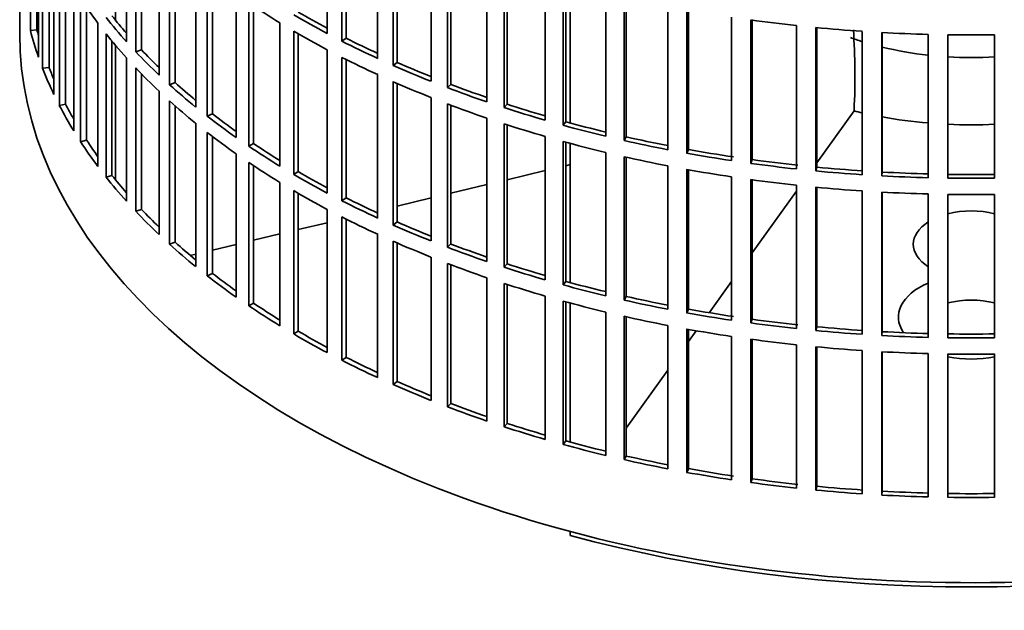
# Model space of a CAD drawing. Header units: millimetres. Extents: x 415 to 1307, y -1661 to 1549.
# Tile 2 of 19: x 1014 to 1162, y -1594 to -1505. Entities that reach past the tile are written whole.
import ezdxf

# ---------------------------------------------------------------- set-up
doc = ezdxf.new("R2010")
doc.units = ezdxf.units.MM
for name, color, linetype in [('VSI184-254_GIUNT', 7, 'Continuous'), ('VSI344-454_FILTR', 7, 'Continuous'), ('VSI344-454_SUPPO', 7, 'Continuous')]:
    doc.layers.add(name, color=color, linetype=linetype)

# ---------------------------------------------------------------- blocks, each defined once
blk = doc.blocks.new('SE4')
at = {"layer": 'VSI184-254_GIUNT', "color": 7, "linetype": 'Continuous', "lineweight": 35}
for start_param, end_param in [(4.155287, 4.214307), (4.312034, 4.522906), (4.610255, 4.814523)]:
    blk.add_ellipse((1157.48, -1490.44), major_axis=(34.5, 0), ratio=0.57735, start_param=start_param, end_param=end_param, dxfattribs=at)
at = {"layer": 'VSI344-454_FILTR', "color": 7, "linetype": 'Continuous', "lineweight": 35}
for p, q in [((1013.98, -1266.72), (1013.98, -1506.77)), ((1015.59, -1506.3), (1015.59, -1484.66)), ((1060.36, -1506.73), (1060.36, -1485.09)), ((1030.09, -1507.96), (1030.09, -1486.32)), ((1062.58, -1507.88), (1062.58, -1486.25)), ((1063.22, -1507.44), (1063.22, -1486.57)), ((1016.58, -1506.2), (1016.58, -1487.97)), ((1016.82, -1510.3), (1016.82, -1488.66)), ((1031.49, -1509.48), (1031.49, -1487.84)), ((1032.35, -1509.19), (1032.35, -1488.75)), ((1067.96, -1510.49), (1067.96, -1488.86)), ((1017.44, -1511.98), (1017.44, -1490.34)), ((1070.31, -1511.55), (1070.31, -1489.92)), ((1070.9, -1511.09), (1070.9, -1490.17)), ((1035, -1513), (1035, -1491.36)), ((1018.41, -1511.84), (1018.41, -1492.69)), ((1036.58, -1514.46), (1036.58, -1492.82)), ((1037.41, -1514.14), (1037.41, -1493.56)), ((1076.01, -1513.94), (1076.01, -1492.3)), ((1078.48, -1514.9), (1078.48, -1493.27)), ((1079.01, -1514.41), (1079.01, -1493.47)), ((1019.14, -1515.92), (1019.14, -1494.28)), ((1019.96, -1517.58), (1019.96, -1495.94)), ((1040.52, -1517.83), (1040.52, -1496.19)), ((1084.44, -1517.06), (1084.44, -1495.42)), ((1087.03, -1517.92), (1087.03, -1496.28)), ((1087.5, -1517.41), (1087.5, -1496.43)), ((1020.91, -1517.4), (1020.91, -1497.71)), ((1042.27, -1519.22), (1042.27, -1497.58)), ((1043.06, -1518.86), (1043.06, -1498.19)), ((1093.24, -1519.82), (1093.24, -1498.19)), ((1095.92, -1520.58), (1095.92, -1498.94)), ((1096.33, -1520.05), (1096.33, -1499.05)), ((1022.13, -1521.44), (1022.13, -1499.8)), ((1046.6, -1522.42), (1046.6, -1500.78)), ((1102.35, -1522.23), (1102.35, -1500.59)), ((1023.15, -1523.06), (1023.15, -1501.42)), ((1048.52, -1523.74), (1048.52, -1502.1)), ((1105.11, -1522.88), (1105.11, -1501.24)), ((1105.45, -1522.33), (1105.45, -1501.32)), ((1024.08, -1522.84), (1024.08, -1502.81)), ((1049.26, -1523.35), (1049.26, -1502.6)), ((1111.72, -1524.27), (1111.72, -1502.63)), ((1114.56, -1524.8), (1114.56, -1503.16)), ((1114.83, -1524.24), (1114.83, -1503.21)), ((1025.79, -1526.82), (1025.79, -1505.19)), ((1053.23, -1526.76), (1053.23, -1505.12)), ((1121.32, -1525.92), (1121.32, -1504.28)), ((1124.21, -1526.33), (1124.21, -1504.7)), ((1124.42, -1525.77), (1124.42, -1504.72)), ((1016.58, -1506.2), (1015.59, -1506.3)), ((1027, -1528.4), (1027, -1506.76)), ((1055.3, -1528), (1055.3, -1506.36)), ((1055.99, -1527.58), (1055.99, -1506.76)), ((1131.1, -1527.18), (1131.1, -1505.54)), ((1134.03, -1527.48), (1134.03, -1505.84)), ((1134.17, -1526.9), (1134.17, -1505.85)), ((1141, -1528.04), (1141, -1506.41)), ((1143.97, -1528.22), (1143.97, -1506.58)), ((1144.04, -1527.65), (1144.04, -1506.59)), ((1150.98, -1528.51), (1150.98, -1506.87)), ((1153.96, -1528.57), (1153.96, -1506.93)), ((1161, -1528.57), (1161, -1506.93)), ((1027.9, -1528.14), (1027.9, -1507.87)), ((1063.22, -1507.44), (1062.58, -1507.88)), ((1032.35, -1509.19), (1031.49, -1509.48)), ((1060.36, -1530.82), (1060.36, -1509.18)), ((1030.09, -1532.05), (1030.09, -1510.41)), ((1062.58, -1531.97), (1062.58, -1510.33)), ((1063.22, -1531.53), (1063.22, -1510.66)), ((1070.9, -1511.09), (1070.31, -1511.55)), ((1018.41, -1511.84), (1017.44, -1511.98)), ((1031.49, -1533.57), (1031.49, -1511.93)), ((1032.35, -1533.28), (1032.35, -1512.83)), ((1037.41, -1514.14), (1036.58, -1514.46)), ((1067.96, -1534.58), (1067.96, -1512.94)), ((1070.31, -1535.64), (1070.31, -1514)), ((1070.9, -1535.17), (1070.9, -1514.26)), ((1079.01, -1514.41), (1078.48, -1514.9)), ((1035, -1537.09), (1035, -1515.45)), ((1036.58, -1538.55), (1036.58, -1516.91)), ((1076.01, -1538.03), (1076.01, -1516.39)), ((1078.48, -1538.99), (1078.48, -1517.35)), ((1020.91, -1517.4), (1019.96, -1517.58)), ((1037.41, -1538.22), (1037.41, -1517.65)), ((1043.06, -1518.86), (1042.27, -1519.22)), ((1079.01, -1538.5), (1079.01, -1517.55)), ((1087.5, -1517.41), (1087.03, -1517.92)), ((1040.52, -1541.91), (1040.52, -1520.28)), ((1084.44, -1541.14), (1084.44, -1519.51)), ((1096.33, -1520.05), (1095.92, -1520.58)), ((1042.27, -1543.31), (1042.27, -1521.67)), ((1087.03, -1542), (1087.03, -1520.37)), ((1087.5, -1541.49), (1087.5, -1520.52)), ((1024.08, -1522.84), (1023.15, -1523.06)), ((1043.06, -1542.95), (1043.06, -1522.28)), ((1093.24, -1543.91), (1093.24, -1522.27)), ((1095.92, -1544.67), (1095.92, -1523.03)), ((1096.33, -1544.14), (1096.33, -1523.14)), ((1105.45, -1522.33), (1105.11, -1522.88)), ((1049.26, -1523.35), (1048.52, -1523.74)), ((1102.35, -1546.32), (1102.35, -1524.68)), ((1114.83, -1524.24), (1114.56, -1524.8)), ((1046.6, -1546.51), (1046.6, -1524.87)), ((1048.52, -1547.83), (1048.52, -1526.19)), ((1105.11, -1546.96), (1105.11, -1525.33)), ((1105.45, -1546.42), (1105.45, -1525.4)), ((1124.42, -1525.77), (1124.21, -1526.33)), ((1049.26, -1547.44), (1049.26, -1526.69)), ((1055.99, -1527.58), (1055.3, -1528)), ((1111.72, -1548.35), (1111.72, -1526.71)), ((1114.56, -1548.88), (1114.56, -1527.25)), ((1114.83, -1548.33), (1114.83, -1527.3)), ((1134.17, -1526.9), (1134.03, -1527.48)), ((1144.04, -1527.65), (1143.97, -1528.22)), ((1027.9, -1528.14), (1027, -1528.4)), ((1053.23, -1550.84), (1053.23, -1529.21)), ((1121.32, -1550), (1121.32, -1528.37)), ((1124.21, -1550.42), (1124.21, -1528.78)), ((1124.42, -1549.86), (1124.42, -1528.81)), ((1055.3, -1552.08), (1055.3, -1530.45)), ((1131.1, -1551.26), (1131.1, -1529.63)), ((1134.03, -1551.56), (1134.03, -1529.93)), ((1134.17, -1550.99), (1134.17, -1529.94)), ((1141, -1552.13), (1141, -1530.49)), ((1143.97, -1552.31), (1143.97, -1530.67)), ((1144.04, -1551.73), (1144.04, -1530.68)), ((1055.99, -1551.67), (1055.99, -1530.85)), ((1063.22, -1531.53), (1062.58, -1531.97)), ((1150.98, -1552.59), (1150.98, -1530.95)), ((1153.96, -1552.65), (1153.96, -1531.02)), ((1161, -1552.65), (1161, -1531.02)), ((1032.35, -1533.28), (1031.49, -1533.57)), ((1060.36, -1554.9), (1060.36, -1533.27)), ((1062.58, -1556.06), (1062.58, -1534.42)), ((1063.22, -1555.61), (1063.22, -1534.74)), ((1070.9, -1535.17), (1070.31, -1535.64)), ((1067.96, -1558.67), (1067.96, -1537.03)), ((1070.31, -1559.73), (1070.31, -1538.09)), ((1037.41, -1538.22), (1036.58, -1538.55)), ((1070.9, -1559.26), (1070.9, -1538.35)), ((1079.01, -1538.5), (1078.48, -1538.99)), ((1076.01, -1562.11), (1076.01, -1540.48)), ((1078.48, -1563.08), (1078.48, -1541.44)), ((1079.01, -1562.59), (1079.01, -1541.64)), ((1087.5, -1541.49), (1087.03, -1542)), ((1043.06, -1542.95), (1042.27, -1543.31)), ((1084.44, -1565.23), (1084.44, -1543.59)), ((1087.03, -1566.09), (1087.03, -1544.45)), ((1087.5, -1565.58), (1087.5, -1544.61)), ((1096.33, -1544.14), (1095.92, -1544.67)), ((1093.24, -1568), (1093.24, -1546.36)), ((1105.45, -1546.42), (1105.11, -1546.96)), ((1049.26, -1547.44), (1048.52, -1547.83)), ((1095.92, -1568.75), (1095.92, -1547.12)), ((1096.33, -1568.22), (1096.33, -1547.23)), ((1114.83, -1548.33), (1114.56, -1548.88)), ((1102.35, -1570.4), (1102.35, -1548.77)), ((1105.11, -1571.05), (1105.11, -1549.41)), ((1105.45, -1570.51), (1105.45, -1549.49)), ((1124.42, -1549.86), (1124.21, -1550.42)), ((1111.72, -1572.44), (1111.72, -1550.8)), ((1114.56, -1572.97), (1114.56, -1551.33)), ((1114.83, -1572.42), (1114.83, -1551.38)), ((1134.17, -1550.99), (1134.03, -1551.56)), ((1055.99, -1551.67), (1055.3, -1552.08)), ((1121.32, -1574.09), (1121.32, -1552.45)), ((1124.21, -1574.51), (1124.21, -1552.87)), ((1124.42, -1573.94), (1124.42, -1552.9)), ((1144.04, -1551.73), (1143.97, -1552.31)), ((1131.1, -1575.35), (1131.1, -1553.71)), ((1134.03, -1575.65), (1134.03, -1554.01)), ((1134.17, -1575.08), (1134.17, -1554.03)), ((1063.22, -1555.61), (1062.58, -1556.06)), ((1141, -1576.22), (1141, -1554.58)), ((1143.97, -1576.4), (1143.97, -1554.76)), ((1144.04, -1575.82), (1144.04, -1554.76)), ((1150.98, -1576.68), (1150.98, -1555.04)), ((1153.96, -1576.74), (1153.96, -1555.1)), ((1161, -1576.74), (1161, -1555.1)), ((1070.9, -1559.26), (1070.31, -1559.73)), ((1079.01, -1562.59), (1078.48, -1563.08)), ((1087.5, -1565.58), (1087.03, -1566.09)), ((1096.33, -1568.22), (1095.92, -1568.75)), ((1105.45, -1570.51), (1105.11, -1571.05)), ((1114.83, -1572.42), (1114.56, -1572.97)), ((1124.42, -1573.94), (1124.21, -1574.51)), ((1134.17, -1575.08), (1134.03, -1575.65)), ((1144.04, -1575.82), (1143.97, -1576.4))]:
    blk.add_line(p, q, dxfattribs=at)
for centre, radius, start, end in [((1157.48, -1258.45), 248.5, 269.189, 270.811), ((1157.48, -1281.25), 246.77, 269.1833, 270.8167), ((1157.48, -1280.09), 248.5, 269.189, 270.811), ((1157.48, -1282.54), 248.5, 269.189, 270.811), ((1157.48, -1305.33), 246.77, 269.1833, 270.8167), ((1157.48, -1304.18), 248.5, 269.189, 270.811), ((1157.48, -1306.63), 248.5, 269.189, 270.811), ((1157.48, -1329.42), 246.77, 269.1833, 270.8167), ((1157.48, -1328.26), 248.5, 269.189, 270.811)]:
    blk.add_arc(centre, radius, start, end, dxfattribs=at)
for centre, major_axis, start_param, end_param in [((1157.48, -1472.28), (-143.5, 0), 0.359458, 0.408487), ((1157.48, -1448.19), (-143.5, 0), 0.708524, 0.757553), ((1157.48, -1445.74), (-143.5, 0), 0.778337, 0.827366), ((1157.48, -1445.74), (-142.5, 0), 0.778165, 0.820895), ((1157.48, -1469.83), (-143.5, 0), 0.429271, 0.4783), ((1157.48, -1469.83), (-142.5, 0), 0.429099, 0.464583), ((1157.48, -1424.1), (-143.5, 0), 1.336842, 1.385871), ((1157.48, -1506.77), (143.5, 0), 3.141593, 5.158357), ((1157.48, -1493.91), (-143.5, 0), 0.150018, 0.199048), ((1157.48, -1493.91), (-142.5, 0), 0.149846, 0.160582), ((1157.48, -1472.28), (-143.5, 0), 0.429271, 0.4783), ((1157.48, -1448.19), (-143.5, 0), 0.778337, 0.827366), ((1157.48, -1424.1), (-143.5, 0), 1.406655, 1.455685), ((1157.48, -1424.1), (-143.5, 0), 1.476469, 1.525498), ((1157.48, -1445.74), (-143.5, 0), 0.84815, 0.897179), ((1157.48, -1445.74), (-142.5, 0), 0.847978, 0.891566), ((1157.48, -1469.83), (-143.5, 0), 0.499084, 0.548113), ((1157.48, -1469.83), (-142.5, 0), 0.498912, 0.536508), ((1157.48, -1448.19), (-143.5, 0), 0.84815, 0.897179), ((1157.48, -1445.74), (-142.5, 0), 0.917791, 0.962144), ((1157.48, -1493.91), (-143.5, 0), 0.219831, 0.268861), ((1157.48, -1493.91), (-142.5, 0), 0.219659, 0.242088), ((1157.48, -1472.28), (-143.5, 0), 0.499084, 0.548113), ((1157.48, -1445.74), (-143.5, 0), 0.917963, 0.966992), ((1157.48, -1469.83), (-142.5, 0), 0.568725, 0.607984), ((1157.48, -1448.19), (-143.5, 0), 0.917963, 0.966992), ((1157.48, -1445.74), (-142.5, 0), 0.987604, 1.032651), ((1157.48, -1469.83), (-143.5, 0), 0.568897, 0.617927), ((1157.48, -1445.74), (-143.5, 0), 0.987776, 1.036806), ((1157.48, -1472.28), (-143.5, 0), 0.568897, 0.617927), ((1157.48, -1448.19), (-143.5, 0), 0.987776, 1.036806), ((1157.48, -1493.91), (-143.5, 0), 0.289645, 0.338674), ((1157.48, -1493.91), (-142.5, 0), 0.289473, 0.318152), ((1157.48, -1469.83), (-142.5, 0), 0.638538, 0.679153), ((1157.48, -1445.74), (-143.5, 0), 1.057589, 1.106619), ((1157.48, -1445.74), (-142.5, 0), 1.057417, 1.103102), ((1157.48, -1469.83), (-143.5, 0), 0.63871, 0.68774), ((1157.48, -1445.74), (-142.5, 0), 1.127231, 1.17351), ((1157.48, -1472.28), (-143.5, 0), 0.63871, 0.68774), ((1157.48, -1448.19), (-143.5, 0), 1.057589, 1.106619), ((1157.48, -1445.74), (-143.5, 0), 1.127403, 1.176432), ((1157.48, -1493.91), (-143.5, 0), 0.359458, 0.408487), ((1157.48, -1493.91), (-142.5, 0), 0.359286, 0.391958), ((1157.48, -1448.19), (-143.5, 0), 1.127403, 1.176432), ((1157.48, -1445.74), (-143.5, 0), 1.197216, 1.246245), ((1157.48, -1445.74), (-142.5, 0), 1.197044, 1.243883), ((1157.48, -1469.83), (-143.5, 0), 0.708524, 0.757553), ((1157.48, -1469.83), (-142.5, 0), 0.708352, 0.750104), ((1157.48, -1445.74), (-143.5, 0), 1.267029, 1.316058), ((1157.48, -1445.74), (-142.5, 0), 1.266857, 1.31623), ((1157.48, -1472.28), (-143.5, 0), 0.708524, 0.757553), ((1157.48, -1448.19), (-143.5, 0), 1.197216, 1.246245), ((1157.48, -1445.74), (-142.5, 0), 1.33667, 1.386044), ((1157.48, -1469.83), (-142.5, 0), 0.778165, 0.820895), ((1157.48, -1448.19), (-143.5, 0), 1.267029, 1.316058), ((1157.48, -1445.74), (-143.5, 0), 1.336842, 1.385871), ((1157.48, -1445.74), (-143.5, 0), 1.406655, 1.455685), ((1157.48, -1445.74), (-142.5, 0), 1.406483, 1.455857), ((1157.48, -1445.74), (-142.5, 0), 1.476296, 1.52567), ((1157.48, -1493.91), (-143.5, 0), 0.429271, 0.4783), ((1157.48, -1493.91), (-142.5, 0), 0.429099, 0.464583), ((1157.48, -1469.83), (-143.5, 0), 0.778337, 0.827366), ((1157.48, -1448.19), (-143.5, 0), 1.336842, 1.385871), ((1157.48, -1445.74), (-143.5, 0), 1.476469, 1.525498), ((1157.48, -1472.28), (-143.5, 0), 0.778337, 0.827366), ((1157.48, -1448.19), (-143.5, 0), 1.406655, 1.455685), ((1157.48, -1448.19), (-143.5, 0), 1.476469, 1.525498), ((1157.48, -1469.83), (-143.5, 0), 0.84815, 0.897179), ((1157.48, -1469.83), (-142.5, 0), 0.847978, 0.891566), ((1157.48, -1493.91), (-143.5, 0), 0.499084, 0.548113), ((1157.48, -1493.91), (-142.5, 0), 0.498912, 0.536508), ((1157.48, -1472.28), (-143.5, 0), 0.84815, 0.897179), ((1157.48, -1469.83), (-142.5, 0), 0.917791, 0.962144), ((1157.48, -1469.83), (-143.5, 0), 0.917963, 0.966992), ((1157.48, -1472.28), (-143.5, 0), 0.917963, 0.966992), ((1157.48, -1493.91), (-143.5, 0), 0.568897, 0.617927), ((1157.48, -1493.91), (-142.5, 0), 0.568725, 0.607984), ((1157.48, -1469.83), (-143.5, 0), 0.987776, 1.036806), ((1157.48, -1469.83), (-142.5, 0), 0.987604, 1.032651), ((1157.48, -1472.28), (-143.5, 0), 0.987776, 1.036806), ((1157.48, -1469.83), (-143.5, 0), 1.057589, 1.106619), ((1157.48, -1469.83), (-142.5, 0), 1.057417, 1.103102), ((1157.48, -1493.91), (-143.5, 0), 0.63871, 0.68774), ((1157.48, -1493.91), (-142.5, 0), 0.638538, 0.679153), ((1157.48, -1472.28), (-143.5, 0), 1.057589, 1.106619), ((1157.48, -1469.83), (-143.5, 0), 1.127403, 1.176432), ((1157.48, -1469.83), (-142.5, 0), 1.127231, 1.17351), ((1157.48, -1469.83), (-143.5, 0), 1.197216, 1.246245), ((1157.48, -1469.83), (-142.5, 0), 1.197044, 1.243883), ((1157.48, -1493.91), (-143.5, 0), 0.708524, 0.757553), ((1157.48, -1493.91), (-142.5, 0), 0.708352, 0.750104), ((1157.48, -1472.28), (-143.5, 0), 1.127403, 1.176432), ((1157.48, -1469.83), (-142.5, 0), 1.266857, 1.31623), ((1157.48, -1472.28), (-143.5, 0), 1.197216, 1.246245), ((1157.48, -1469.83), (-143.5, 0), 1.267029, 1.316058), ((1157.48, -1469.83), (-142.5, 0), 1.33667, 1.386044), ((1157.48, -1472.28), (-143.5, 0), 1.267029, 1.316058), ((1157.48, -1469.83), (-143.5, 0), 1.336842, 1.385871), ((1157.48, -1469.83), (-142.5, 0), 1.406483, 1.455857), ((1157.48, -1493.91), (-143.5, 0), 0.778337, 0.827366), ((1157.48, -1493.91), (-142.5, 0), 0.778165, 0.820895), ((1157.48, -1472.28), (-143.5, 0), 1.336842, 1.385871), ((1157.48, -1469.83), (-143.5, 0), 1.406655, 1.455685), ((1157.48, -1469.83), (-143.5, 0), 1.476469, 1.525498), ((1157.48, -1469.83), (-142.5, 0), 1.476296, 1.52567), ((1157.48, -1472.28), (-143.5, 0), 1.406655, 1.455685), ((1157.48, -1493.91), (-142.5, 0), 0.847978, 0.891566), ((1157.48, -1472.28), (-143.5, 0), 1.476469, 1.525498), ((1157.48, -1493.91), (-143.5, 0), 0.84815, 0.897179), ((1157.48, -1493.91), (-143.5, 0), 0.917963, 0.966992), ((1157.48, -1493.91), (-142.5, 0), 0.917791, 0.962144), ((1157.48, -1493.91), (-143.5, 0), 0.987776, 1.036806), ((1157.48, -1493.91), (-142.5, 0), 0.987604, 1.032651), ((1157.48, -1493.91), (-143.5, 0), 1.057589, 1.106619), ((1157.48, -1493.91), (-142.5, 0), 1.057417, 1.103102), ((1157.48, -1493.91), (-143.5, 0), 1.127403, 1.176432), ((1157.48, -1493.91), (-142.5, 0), 1.127231, 1.17351), ((1157.48, -1493.91), (-142.5, 0), 1.197044, 1.243883), ((1157.48, -1493.91), (-143.5, 0), 1.197216, 1.246245), ((1157.48, -1493.91), (-143.5, 0), 1.267029, 1.316058), ((1157.48, -1493.91), (-142.5, 0), 1.266857, 1.31623), ((1157.48, -1493.91), (-143.5, 0), 1.336842, 1.385871), ((1157.48, -1493.91), (-142.5, 0), 1.33667, 1.386044), ((1157.48, -1493.91), (-142.5, 0), 1.406483, 1.455857), ((1157.48, -1493.91), (-143.5, 0), 1.406655, 1.455685), ((1157.48, -1493.91), (-143.5, 0), 1.476469, 1.525498), ((1157.48, -1493.91), (-142.5, 0), 1.476296, 1.52567)]:
    blk.add_ellipse(centre, major_axis=major_axis, ratio=0.57735, start_param=start_param, end_param=end_param, dxfattribs=at)
at = {"layer": 'VSI344-454_SUPPO', "color": 7, "linetype": 'Continuous', "lineweight": 35}
for p, q in [((1028.45, -1504.75), (1028.45, -1484.45)), ((1097, -1520.24), (1097, -1499.24)), ((1028.45, -1528.83), (1028.45, -1508.53)), ((1134.17, -1526.26), (1139.8, -1518.42)), ((1139.8, -1518.22), (1139.8, -1518.42)), ((1097, -1544.32), (1097, -1523.32)), ((1087.5, -1528.8), (1093.24, -1527.42)), ((1096.33, -1526.69), (1097, -1526.52)), ((1079.01, -1530.83), (1084.44, -1529.53)), ((1124.42, -1539.85), (1131.1, -1530.55)), ((1070.9, -1532.77), (1076.01, -1531.55)), ((1055.99, -1536.33), (1060.36, -1535.29)), ((1049.26, -1537.94), (1053.23, -1536.99)), ((1043.06, -1539.42), (1046.6, -1538.58)), ((1039.7, -1540.23), (1040.52, -1540.03)), ((1117.95, -1548.87), (1121.32, -1544.17)), ((1097, -1568.41), (1097, -1547.41)), ((1114.83, -1553.22), (1116, -1551.59)), ((1105.45, -1566.29), (1111.72, -1557.55)), ((1097, -1582.49), (1097, -1581.91))]:
    blk.add_line(p, q, dxfattribs=at)
blk.add_arc((1037.33, -1513.14), 102.6, 357.1575, 3.881, dxfattribs=at)
for centre, major_axis, start_param, end_param in [((1157.48, -1494.53), (45, 0), 4.308579, 4.337394), ((1157.48, -1494.53), (45, 0), 4.408949, 4.56748), ((1157.48, -1494.53), (45, 0), 4.634142, 4.790635), ((1157.48, -1538.55), (8.75, 0), 1.157096, 1.984496), ((1157.48, -1538.55), (8.75, 0), 2.407803, 3.875383), ((1157.48, -1549.52), (-11, 0), -0.938824, 0.382349), ((1157.48, -1552.02), (8.75, 0), 1.157096, 1.984496), ((1157.48, -1549.52), (-11, 0), 1.245307, 1.896286), ((1157.48, -1508), (-142.5, 0), 1.132467, 2.009125)]:
    blk.add_ellipse(centre, major_axis=major_axis, ratio=0.57735, start_param=start_param, end_param=end_param, dxfattribs=at)

msp = doc.modelspace()

# ---------------------------------------------------------------- block references
msp.add_blockref('SE4', (0, 0))

doc.saveas('drawing.dxf')
